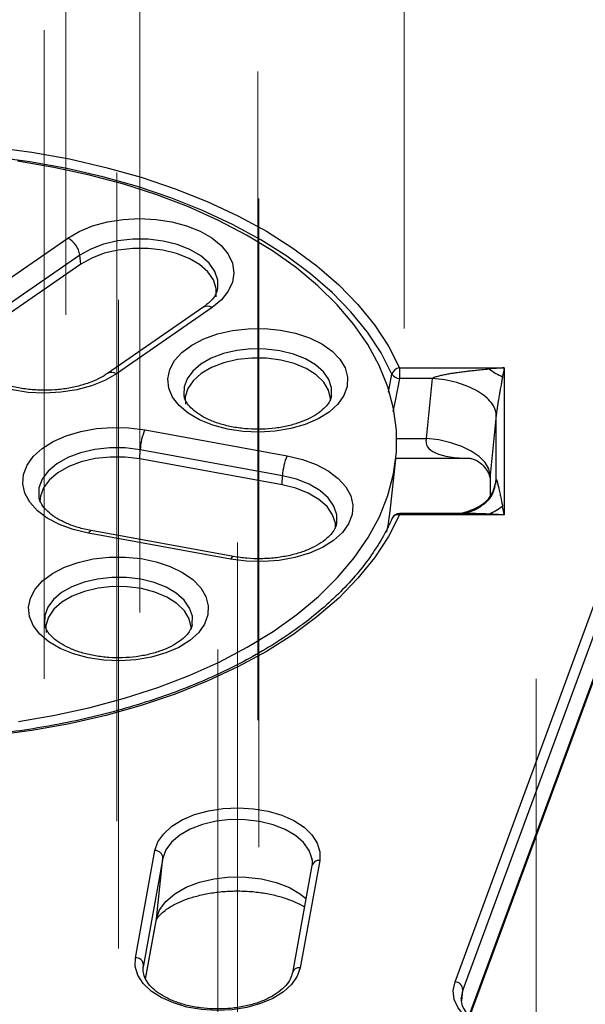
# Model space of a CAD drawing. Header units: millimetres. Extents: x 200 to 5740, y 200 to 4000.
# Tile 26 of 38: x 4349 to 4419, y 2979 to 3102. Entities that reach past the tile are written whole.
import ezdxf

# ---------------------------------------------------------------- set-up
doc = ezdxf.new("R2010")
doc.units = ezdxf.units.MM
doc.header["$LTSCALE"] = 20
doc.linetypes.add('CENTERX2', pattern=[20.32, 12.7, -2.54, 2.54, -2.54])
doc.layers.add('FORMAT', color=7, linetype='Continuous')

msp = doc.modelspace()

# ---------------------------------------------------------------- linework, layer by layer
at = {"color": 7, "linetype": 'Continuous', "lineweight": 25}
for p, q in [((4342.749, 3066.212), (4354.681, 3074.468)), ((4356.201, 3072.33), (4344.27, 3064.074)), ((4356.339, 3071.219), (4356.201, 3072.33)), ((4356.339, 3071.219), (4344.408, 3062.964)), ((4403.039, 2981.545), (4435.057, 3068.505)), ((4436.032, 3067.498), (4404.013, 2980.538)), ((4371.57, 3065.797), (4359.638, 3057.541)), ((4372.708, 3065.785), (4360.776, 3057.53)), ((4404.881, 2977.246), (4435.052, 3059.188)), ((4396.11, 3058.26), (4409.18, 3058.26)), ((4396.11, 3058.26), (4396.11, 3056.939)), ((4409.18, 3058.26), (4409.18, 3039.883)), ((4400.215, 3056.939), (4396.11, 3056.939)), ((4399.458, 3049.438), (4400.215, 3056.939)), ((4408.184, 3052.339), (4407.427, 3044.837)), ((4408.184, 3044.314), (4408.184, 3052.339)), ((4364.334, 3050.514), (4382.094, 3047.276)), ((4363.683, 3046.875), (4363.737, 3048.017)), ((4381.498, 3044.779), (4363.737, 3048.017)), ((4381.443, 3043.637), (4363.683, 3046.875)), ((4394.946, 3040.332), (4395.644, 3046.84)), ((4395.657, 3046.958), (4404.904, 3046.958)), ((4381.443, 3043.637), (4381.498, 3044.779)), ((4407.408, 3044.453), (4407.408, 3042.253)), ((4403.996, 3040.067), (4396.11, 3040.067)), ((4395.194, 3039.468), (4395.157, 3039.356)), ((4409.18, 3039.883), (4396.11, 3039.883)), ((4375.024, 3034.352), (4357.263, 3037.59)), ((4375.383, 3034.686), (4357.622, 3037.924)), ((4363.144, 2984.56), (4365.582, 2997.947)), ((4366.572, 2996.999), (4364.135, 2983.612)), ((4365.759, 2989.415), (4366.572, 2996.999)), ((4385.167, 2996.061), (4382.73, 2982.675)), ((4386.151, 2996.698), (4383.714, 2983.312)), ((4364.398, 2981.891), (4365.724, 2989.175)), ((4364.135, 2983.612), (4364.102, 2983.382))]:
    msp.add_line(p, q, dxfattribs=at)
at = {"color": 8, "linetype": 'Continuous', "lineweight": 25}
for p, q in [((4404.808, 2977.335), (4435.232, 3059.962)), ((4394.712, 3055.203), (4395.157, 3057.454)), ((4395.761, 3049.438), (4399.458, 3049.438)), ((4407.427, 3044.837), (4407.427, 3042.27)), ((4408.113, 3043.689), (4408.184, 3044.314)), ((4396.11, 3039.883), (4396.11, 3040.067)), ((4364.392, 2981.909), (4365.759, 2989.415)), ((4365.724, 2989.175), (4365.759, 2989.415)), ((4404.013, 2980.538), (4403.827, 2979.75)), ((4403.867, 2979.163), (4404.013, 2980.538))]:
    msp.add_line(p, q, dxfattribs=at)
at = {"color": 7, "linetype": 'Continuous', "lineweight": 25, "flags": 128}
for points in [[(4345.442, 3085.831), (4350.215, 3085.195), (4354.892, 3084.353), (4359.446, 3083.309), (4363.849, 3082.07), (4368.079, 3080.643), (4372.109, 3079.035), (4375.918, 3077.256), (4379.482, 3075.316), (4382.784, 3073.226), (4385.802, 3070.999), (4388.52, 3068.646), (4390.923, 3066.181), (4392.996, 3063.619), (4394.728, 3060.973), (4396.11, 3058.26)], [(4395.157, 3057.454), (4393.797, 3060.127), (4392.091, 3062.732), (4390.049, 3065.256), (4387.682, 3067.683), (4385.005, 3070), (4382.033, 3072.194), (4378.782, 3074.252), (4375.271, 3076.163), (4371.52, 3077.914), (4367.551, 3079.498), (4363.386, 3080.904), (4359.049, 3082.124), (4354.564, 3083.152), (4349.958, 3083.981), (4345.257, 3084.607)], [(4348.541, 3014.085), (4353.081, 3014.853), (4357.507, 3015.816), (4361.794, 3016.97), (4365.918, 3018.307), (4369.855, 3019.821), (4373.582, 3021.502), (4377.079, 3023.341), (4380.324, 3025.328), (4383.3, 3027.451), (4385.989, 3029.697), (4388.376, 3032.055), (4390.448, 3034.509), (4392.192, 3037.048), (4393.598, 3039.655), (4394.659, 3042.316), (4395.368, 3045.016), (4395.721, 3047.739), (4395.717, 3050.47), (4395.355, 3053.192), (4394.637, 3055.891), (4393.568, 3058.551), (4392.154, 3061.157), (4390.402, 3063.693), (4388.322, 3066.146), (4385.928, 3068.501), (4383.232, 3070.745), (4380.249, 3072.864), (4376.997, 3074.847), (4373.495, 3076.683), (4369.763, 3078.36), (4365.821, 3079.87), (4361.693, 3081.203), (4357.402, 3082.352), (4352.973, 3083.311), (4348.431, 3084.073)], [(4354.681, 3074.468), (4356.123, 3075.306), (4357.796, 3075.986), (4359.648, 3076.488), (4361.623, 3076.797), (4363.661, 3076.903), (4365.7, 3076.804), (4367.678, 3076.501), (4369.535, 3076.005), (4371.214, 3075.33), (4372.665, 3074.497), (4373.843, 3073.531), (4374.713, 3072.462), (4375.249, 3071.322), (4375.433, 3070.146), (4375.26, 3068.969), (4374.736, 3067.827), (4373.876, 3066.755), (4372.708, 3065.785)], [(4373.225, 3067.128), (4373.234, 3068.175), (4372.882, 3069.239), (4372.178, 3070.244), (4371.147, 3071.15), (4369.83, 3071.923), (4368.278, 3072.532), (4366.549, 3072.955), (4364.71, 3073.175), (4362.833, 3073.184), (4360.988, 3072.981), (4359.247, 3072.575), (4357.678, 3071.98), (4356.339, 3071.219)], [(4360.776, 3057.53), (4359.333, 3056.692), (4357.66, 3056.012), (4355.808, 3055.509), (4353.833, 3055.201), (4351.795, 3055.094), (4349.756, 3055.194), (4347.778, 3055.496), (4345.922, 3055.993), (4344.242, 3056.667), (4342.791, 3057.5), (4341.613, 3058.466), (4340.743, 3059.535), (4340.208, 3060.675), (4340.024, 3061.852), (4340.196, 3063.029), (4340.72, 3064.171), (4341.58, 3065.243), (4342.749, 3066.212)], [(4375.255, 3062.928), (4377.232, 3063.153), (4379.246, 3063.172), (4381.234, 3062.982), (4383.131, 3062.59), (4384.877, 3062.009), (4386.414, 3061.257), (4387.695, 3060.359), (4388.677, 3059.344), (4389.329, 3058.243), (4389.631, 3057.093), (4389.572, 3055.93), (4389.154, 3054.793), (4388.391, 3053.716), (4387.307, 3052.736), (4385.937, 3051.882), (4384.326, 3051.184), (4382.524, 3050.663), (4380.591, 3050.337), (4378.587, 3050.214), (4376.578, 3050.301), (4374.627, 3050.593), (4372.799, 3051.081), (4371.151, 3051.75), (4369.736, 3052.578), (4368.6, 3053.539), (4367.779, 3054.601), (4367.301, 3055.731), (4367.179, 3056.892), (4367.418, 3058.047), (4368.011, 3059.159), (4368.938, 3060.191), (4370.17, 3061.112), (4371.667, 3061.891), (4373.38, 3062.503), (4375.255, 3062.928)], [(4375.862, 3059.282), (4374.16, 3058.882), (4372.633, 3058.293), (4371.342, 3057.539), (4370.341, 3056.65), (4369.67, 3055.663), (4369.357, 3054.618), (4369.379, 3053.731)], [(4387.488, 3054.118), (4387.487, 3054.417), (4387.243, 3055.468), (4386.639, 3056.469), (4385.697, 3057.38), (4384.458, 3058.162), (4382.97, 3058.784), (4381.297, 3059.221), (4379.505, 3059.455), (4377.668, 3059.475), (4375.862, 3059.282)], [(4357.263, 3037.59), (4355.373, 3038.042), (4353.648, 3038.677), (4352.14, 3039.476), (4350.895, 3040.413), (4349.951, 3041.461), (4349.337, 3042.588), (4349.071, 3043.759), (4349.161, 3044.939), (4349.605, 3046.092), (4350.389, 3047.183), (4351.489, 3048.179), (4352.872, 3049.05), (4354.496, 3049.769), (4356.311, 3050.313), (4358.263, 3050.668), (4360.292, 3050.822), (4362.336, 3050.77), (4364.334, 3050.514)], [(4407.427, 3044.837), (4407.264, 3045.632), (4406.803, 3046.418), (4406.063, 3047.165), (4405.072, 3047.846), (4403.867, 3048.433), (4402.494, 3048.906), (4401.005, 3049.245), (4399.458, 3049.438)], [(4382.094, 3047.276), (4383.984, 3046.823), (4385.709, 3046.188), (4387.217, 3045.389), (4388.462, 3044.452), (4389.406, 3043.404), (4390.02, 3042.277), (4390.287, 3041.106), (4390.196, 3039.926), (4389.753, 3038.773), (4388.969, 3037.682), (4387.868, 3036.686), (4386.485, 3035.815), (4384.861, 3035.097), (4383.046, 3034.552), (4381.094, 3034.197), (4379.066, 3034.043), (4377.021, 3034.095), (4375.024, 3034.352)], [(4363.683, 3046.875), (4361.846, 3047.098), (4359.968, 3047.111), (4358.122, 3046.911), (4356.38, 3046.508), (4354.807, 3045.916), (4353.464, 3045.158), (4352.403, 3044.264), (4351.665, 3043.267), (4351.278, 3042.206), (4351.22, 3041.566)], [(4388.133, 3038.206), (4388.101, 3038.843), (4387.756, 3039.909), (4387.057, 3040.915), (4386.032, 3041.823), (4384.719, 3042.598), (4383.17, 3043.211), (4381.443, 3043.637)], [(4394.496, 3037.711), (4394.672, 3038.529), (4394.946, 3040.332)], [(4396.11, 3039.883), (4394.728, 3037.17), (4392.996, 3034.524), (4390.923, 3031.962), (4388.52, 3029.497), (4385.802, 3027.144), (4382.784, 3024.917), (4379.482, 3022.827), (4375.918, 3020.887), (4372.109, 3019.108), (4368.079, 3017.5), (4363.849, 3016.073), (4359.446, 3014.834), (4354.892, 3013.79), (4350.215, 3012.948), (4345.442, 3012.312)], [(4357.865, 3034.376), (4359.841, 3034.601), (4361.856, 3034.62), (4363.844, 3034.43), (4365.741, 3034.038), (4367.486, 3033.457), (4369.024, 3032.705), (4370.305, 3031.807), (4371.287, 3030.792), (4371.939, 3029.691), (4372.24, 3028.541), (4372.181, 3027.378), (4371.763, 3026.241), (4371, 3025.164), (4369.917, 3024.184), (4368.547, 3023.33), (4366.935, 3022.632), (4365.134, 3022.111), (4363.2, 3021.785), (4361.197, 3021.662), (4359.187, 3021.749), (4357.237, 3022.041), (4355.408, 3022.529), (4353.76, 3023.198), (4352.345, 3024.026), (4351.209, 3024.987), (4350.389, 3026.049), (4349.91, 3027.179), (4349.789, 3028.34), (4350.028, 3029.495), (4350.621, 3030.607), (4351.548, 3031.639), (4352.78, 3032.56), (4354.276, 3033.339), (4355.99, 3033.951), (4357.865, 3034.376)], [(4358.472, 3030.73), (4356.77, 3030.33), (4355.242, 3029.741), (4353.952, 3028.987), (4352.95, 3028.098), (4352.279, 3027.111), (4351.966, 3026.066), (4351.989, 3025.179)], [(4370.098, 3025.566), (4370.096, 3025.865), (4369.853, 3026.916), (4369.248, 3027.917), (4368.307, 3028.828), (4367.067, 3029.61), (4365.58, 3030.232), (4363.906, 3030.669), (4362.114, 3030.903), (4360.278, 3030.923), (4358.472, 3030.73)], [(4365.582, 2997.947), (4365.955, 2999.027), (4366.667, 3000.049), (4367.691, 3000.979), (4368.994, 3001.784), (4370.531, 3002.437), (4372.25, 3002.915), (4374.091, 3003.204), (4375.994, 3003.292), (4377.892, 3003.177), (4379.721, 3002.862), (4381.418, 3002.359), (4382.927, 3001.684), (4384.195, 3000.861), (4385.18, 2999.917), (4385.847, 2998.885), (4386.174, 2997.8), (4386.151, 2996.698)], [(4385.194, 2996.768), (4385.172, 2996.928), (4385.135, 2997.125)], [(4383.714, 2983.312), (4383.34, 2982.232), (4382.629, 2981.21), (4381.604, 2980.28), (4380.301, 2979.475), (4378.764, 2978.822), (4377.046, 2978.343), (4375.204, 2978.055), (4373.302, 2977.967), (4371.404, 2978.082), (4369.575, 2978.396), (4367.877, 2978.9), (4366.369, 2979.574), (4365.1, 2980.398), (4364.116, 2981.341), (4363.448, 2982.373), (4363.121, 2983.459), (4363.144, 2984.56)], [(4423.269, 2979.063), (4422.702, 2978.011), (4421.81, 2977.037), (4420.622, 2976.175), (4419.181, 2975.453), (4417.534, 2974.896), (4415.738, 2974.524), (4413.854, 2974.348), (4411.947, 2974.375), (4410.08, 2974.604), (4408.318, 2975.027), (4406.721, 2975.63), (4405.342, 2976.392), (4404.23, 2977.287), (4403.422, 2978.285), (4402.945, 2979.352), (4402.816, 2980.451), (4403.039, 2981.545)], [(4403.827, 2979.75), (4403.81, 2979.487), (4403.809, 2979.418)]]:
    msp.add_lwpolyline(points, dxfattribs=at)
at = {"color": 8, "linetype": 'Continuous', "lineweight": 25, "flags": 128}
for points in [[(4373.412, 3068.21), (4373.413, 3069.228), (4373.055, 3070.312), (4372.337, 3071.336), (4371.287, 3072.259), (4369.945, 3073.046), (4368.364, 3073.667), (4366.602, 3074.098), (4364.729, 3074.322), (4362.816, 3074.331), (4360.937, 3074.125), (4359.164, 3073.71), (4357.565, 3073.104), (4356.201, 3072.33)], [(4375.812, 3060.425), (4374.128, 3060.033), (4372.609, 3059.46), (4371.314, 3058.726), (4370.291, 3057.861), (4369.58, 3056.897), (4369.209, 3055.871), (4369.191, 3054.824), (4369.209, 3054.718)], [(4387.619, 3054.731), (4387.635, 3055.768), (4387.298, 3056.797), (4386.62, 3057.769), (4385.626, 3058.646), (4384.355, 3059.394), (4382.856, 3059.984), (4381.186, 3060.395), (4379.41, 3060.609), (4377.595, 3060.619), (4375.812, 3060.425)], [(4396.11, 3056.939), (4395.559, 3054.15), (4395.291, 3052.798)], [(4363.737, 3048.017), (4361.865, 3048.245), (4359.953, 3048.258), (4358.072, 3048.055), (4356.297, 3047.644), (4354.694, 3047.041), (4353.326, 3046.269), (4352.246, 3045.358), (4351.493, 3044.342), (4351.099, 3043.262), (4351.077, 3042.157), (4351.078, 3042.153)], [(4388.278, 3038.903), (4388.28, 3039.896), (4387.928, 3040.982), (4387.217, 3042.007), (4386.172, 3042.932), (4384.835, 3043.721), (4383.256, 3044.345), (4381.498, 3044.779)], [(4357.263, 3037.59), (4357.371, 3037.759), (4357.474, 3037.872), (4357.571, 3037.923), (4357.622, 3037.924)], [(4375.383, 3034.686), (4375.332, 3034.685), (4375.235, 3034.634), (4375.131, 3034.521), (4375.024, 3034.352)], [(4358.421, 3031.873), (4356.738, 3031.481), (4355.219, 3030.908), (4353.923, 3030.174), (4352.9, 3029.309), (4352.189, 3028.345), (4351.818, 3027.319), (4351.8, 3026.272), (4351.818, 3026.166)], [(4370.229, 3026.179), (4370.244, 3027.216), (4369.907, 3028.245), (4369.229, 3029.217), (4368.236, 3030.094), (4366.965, 3030.842), (4365.466, 3031.432), (4363.796, 3031.843), (4362.019, 3032.057), (4360.205, 3032.067), (4358.421, 3031.873)], [(4385.135, 2997.125), (4384.827, 2997.967), (4384.137, 2998.947), (4383.129, 2999.83), (4381.842, 3000.583), (4380.325, 3001.176), (4378.637, 3001.587), (4376.843, 3001.8), (4375.011, 3001.807), (4373.212, 3001.607), (4371.515, 3001.209), (4369.985, 3000.627), (4368.681, 2999.884), (4367.654, 2999.009), (4366.942, 2998.035), (4366.572, 2996.999)], [(4365.759, 2989.415), (4366.16, 2990.541), (4366.935, 2991.601), (4368.053, 2992.553), (4369.47, 2993.361), (4371.134, 2993.993), (4372.98, 2994.427), (4374.936, 2994.644), (4376.929, 2994.636), (4378.88, 2994.404), (4380.716, 2993.957), (4382.365, 2993.312), (4383.764, 2992.493), (4384.422, 2991.968)]]:
    msp.add_lwpolyline(points, dxfattribs=at)
at = {"color": 7, "linetype": 'Continuous', "lineweight": 25}
for centre, radius, start, end in [((4353.32, 3071.89), 2.915, 8.67106, 62.17043), ((4396.24, 3057.14), 1.127, 96.61178, 163.80176), ((4396.189, 3058.225), 1.288, 216.74363, 266.46288), ((4370.288, 3047.771), 6.556, 155.274, 177.84814), ((4388.049, 3044.533), 6.556, 155.274, 177.84814), ((4396.11, 3039.067), 1, 90, 156.3126), ((4365.607, 2996.982), 0.965, 1.01577, 91.52071), ((4363.17, 2983.595), 0.965, 1.01577, 91.52071), ((4402.985, 2980.518), 1.029, 1.11388, 86.98676)]:
    msp.add_arc(centre, radius, start, end, dxfattribs=at)
at = {"color": 8, "linetype": 'Continuous', "lineweight": 25}
for centre, radius, start, end in [((4372.129, 3064.81), 1.134, 59.30623, 119.52584), ((4360.197, 3056.581), 1.111, 58.58151, 119.9057), ((4395.919, 3039.086), 0.82, 76.56639, 152.17043), ((4386.031, 2995.806), 0.901, 82.34111, 163.53714), ((4383.574, 2982.45), 0.874, 80.79363, 165.08462)]:
    msp.add_arc(centre, radius, start, end, dxfattribs=at)
at = {"color": 7, "linetype": 'Continuous', "lineweight": 25}
for centre, major_axis, ratio, start_param, end_param in [((4409.18, 3057.443), (9, 0.582), 0.0903519, 1.564953, 1.7761284), ((4409.18, 3057.443), (0.989, 5.259), 0.0285129, 1.4202711, 1.6314465), ((4409.18, 3039.067), (9, -0.582), 0.0903519, 1.5766396, 1.787815), ((4409.18, 3039.067), (-0.989, 5.259), 0.0285129, 4.8629142, 5.0740896)]:
    msp.add_ellipse(centre, major_axis=major_axis, ratio=ratio, start_param=start_param, end_param=end_param, dxfattribs=at)
at = {"color": 8, "linetype": 'Continuous', "lineweight": 25}
for major_axis, ratio, start_param, end_param in [((12.966, 3.176), 0.2978549, 2.9814967, 4.0241564), ((4.645, 8.483), 0.2182461, 2.6750176, 2.7622841)]:
    msp.add_ellipse((4412.408, 3051.958), major_axis=major_axis, ratio=ratio, start_param=start_param, end_param=end_param, dxfattribs=at)
at = {"color": 7, "linetype": 'Continuous', "lineweight": 25}
for points, knots in [([(4373.374, 3068.184), (4373.364, 3068.07), (4373.336, 3067.766), (4373.038, 3067.207), (4372.487, 3066.501), (4371.883, 3066.037), (4371.57, 3065.797)], [0, 0, 0, 0, 0.1689575, 0.4485624, 0.7143511, 1, 1, 1, 1]), ([(4359.638, 3057.541), (4359.46, 3057.424), (4358.938, 3057.082), (4357.884, 3056.566), (4356.438, 3056.062), (4354.828, 3055.695), (4353.112, 3055.483), (4351.345, 3055.438), (4349.59, 3055.562), (4347.909, 3055.852), (4346.362, 3056.29), (4345.003, 3056.854), (4343.877, 3057.51), (4343.013, 3058.215), (4342.433, 3058.919), (4342.133, 3059.49), (4342.091, 3059.796), (4342.076, 3059.913)], [0, 0, 0, 0, 0.0363663, 0.1065137, 0.1771591, 0.2483651, 0.3200497, 0.3920276, 0.4640824, 0.5359357, 0.6073445, 0.6781043, 0.7480879, 0.8173978, 0.8866147, 0.9570047, 1, 1, 1, 1]), ([(4400.215, 3056.939), (4400.225, 3056.95), (4400.249, 3056.973), (4400.294, 3057.004), (4400.358, 3057.04), (4400.444, 3057.08), (4400.588, 3057.137), (4400.797, 3057.205), (4401.131, 3057.295), (4401.589, 3057.398), (4402.136, 3057.502), (4402.681, 3057.593), (4403.231, 3057.676), (4403.816, 3057.756), (4404.412, 3057.831), (4405.004, 3057.899), (4405.644, 3057.968), (4406.417, 3058.045), (4406.989, 3058.094), (4407.294, 3058.121)], [0, 0, 0, 0, 0.00671457, 0.01454239, 0.02360237, 0.03780168, 0.05461767, 0.08820194, 0.12921584, 0.19845175, 0.28283703, 0.36003346, 0.42785303, 0.51371981, 0.60501156, 0.67704318, 0.76139194, 0.87262324, 1, 1, 1, 1]), ([(4408.971, 3057.153), (4408.937, 3056.97), (4408.873, 3056.627), (4408.789, 3056.163), (4408.719, 3055.772), (4408.653, 3055.4), (4408.587, 3055.019), (4408.522, 3054.638), (4408.461, 3054.274), (4408.399, 3053.893), (4408.337, 3053.503), (4408.286, 3053.165), (4408.249, 3052.903), (4408.226, 3052.728), (4408.21, 3052.597), (4408.199, 3052.504), (4408.19, 3052.42), (4408.186, 3052.364), (4408.184, 3052.339)], [0, 0, 0, 0, 0.1273783, 0.2386129, 0.3165597, 0.3909976, 0.4862899, 0.565874, 0.6363674, 0.7171772, 0.8015574, 0.8708015, 0.9118098, 0.9454012, 0.9622121, 0.9764171, 0.9895308, 1, 1, 1, 1]), ([(4408.184, 3052.339), (4408.176, 3052.864), (4407.963, 3053.405), (4407.157, 3054.433), (4406.566, 3054.921), (4405.092, 3055.772), (4404.21, 3056.135), (4402.291, 3056.679), (4401.253, 3056.861), (4400.215, 3056.939)], [0, 0, 0, 0, 0.25, 0.25, 0.5, 0.5, 0.75, 0.75, 1, 1, 1, 1]), ([(4387.6, 3054.742), (4387.597, 3054.692), (4387.585, 3054.463), (4387.363, 3054.006), (4386.871, 3053.336), (4386.086, 3052.646), (4385.02, 3051.992), (4383.729, 3051.431), (4382.251, 3050.991), (4380.634, 3050.695), (4378.932, 3050.56), (4377.209, 3050.594), (4375.527, 3050.795), (4373.95, 3051.154), (4372.537, 3051.649), (4371.34, 3052.251), (4370.395, 3052.919), (4369.73, 3053.602), (4369.336, 3054.226), (4369.256, 3054.571), (4369.218, 3054.734)], [0, 0, 0, 0, 0.01630325, 0.07541325, 0.13085724, 0.19001657, 0.24799227, 0.30596174, 0.36435807, 0.42324234, 0.48248847, 0.54191176, 0.60129858, 0.66039161, 0.7189941, 0.77694816, 0.83422741, 0.89116285, 0.94851247, 1, 1, 1, 1]), ([(4404.927, 3046.955), (4404.924, 3046.956), (4404.916, 3046.957), (4405.274, 3046.89), (4405.871, 3046.618), (4406.572, 3046.076), (4407.106, 3045.372), (4407.364, 3044.73), (4407.393, 3044.546), (4407.406, 3044.467)], [0, 0, 0, 0, 0.0968411, 0.2508062, 0.4087864, 0.5770827, 0.7558384, 0.8951625, 1, 1, 1, 1]), ([(4408.184, 3044.314), (4408.185, 3044.317), (4408.188, 3044.325), (4408.193, 3044.327), (4408.2, 3044.323), (4408.21, 3044.307), (4408.226, 3044.272), (4408.249, 3044.206), (4408.286, 3044.082), (4408.337, 3043.891), (4408.398, 3043.644), (4408.458, 3043.385), (4408.519, 3043.115), (4408.584, 3042.82), (4408.651, 3042.513), (4408.716, 3042.202), (4408.787, 3041.86), (4408.873, 3041.441), (4408.937, 3041.123), (4408.971, 3040.954)], [0, 0, 0, 0, 0.0067146, 0.0145424, 0.0236024, 0.0378017, 0.0546177, 0.0882019, 0.1292158, 0.1984517, 0.282837, 0.3600335, 0.427853, 0.5137198, 0.6050116, 0.6770432, 0.7613919, 0.8726232, 1, 1, 1, 1]), ([(4408.027, 3043.488), (4407.883, 3042.989), (4407.637, 3042.131), (4406.429, 3040.98), (4405.074, 3040.249), (4404.313, 3040.124), (4403.96, 3040.067)], [0, 0, 0, 0, 0.3316646, 0.5697203, 0.800286, 1, 1, 1, 1]), ([(4357.622, 3037.924), (4357.339, 3037.98), (4356.511, 3038.145), (4355.235, 3038.531), (4353.899, 3039.105), (4352.802, 3039.769), (4351.969, 3040.476), (4351.421, 3041.178), (4351.149, 3041.726), (4351.119, 3042.019), (4351.108, 3042.121)], [0, 0, 0, 0, 0.0746529, 0.2182502, 0.3606673, 0.5015126, 0.6410779, 0.7806233, 0.9230719, 1, 1, 1, 1]), ([(4395.194, 3039.468), (4394.999, 3039.043), (4394.426, 3037.796), (4393.247, 3035.762), (4391.562, 3033.396), (4389.587, 3031.102), (4387.336, 3028.892), (4384.819, 3026.775), (4382.048, 3024.763), (4379.036, 3022.865), (4375.798, 3021.091), (4372.348, 3019.45), (4368.705, 3017.95), (4364.885, 3016.6), (4360.907, 3015.406), (4356.792, 3014.374), (4352.56, 3013.51), (4348.231, 3012.819), (4343.828, 3012.304), (4339.371, 3011.967), (4334.885, 3011.811), (4330.39, 3011.836), (4325.909, 3012.043), (4321.465, 3012.429), (4317.08, 3012.994), (4312.775, 3013.734), (4308.573, 3014.646), (4304.494, 3015.723), (4300.558, 3016.962), (4296.785, 3018.355), (4293.195, 3019.895), (4289.803, 3021.574), (4286.628, 3023.383), (4283.684, 3025.312), (4280.988, 3027.351), (4278.543, 3029.489), (4276.393, 3031.72), (4274.933, 3033.425), (4274.285, 3034.4), (4274.162, 3034.584)], [0, 0, 0, 0, 0.0146168, 0.0427931, 0.0709058, 0.0989495, 0.1269431, 0.1549042, 0.182847, 0.2107816, 0.2387146, 0.2666496, 0.2945899, 0.3225369, 0.3504912, 0.3784526, 0.4064205, 0.434394, 0.4623721, 0.4903537, 0.5183375, 0.5463224, 0.5743071, 0.60229, 0.6302698, 0.6582454, 0.6862154, 0.7141787, 0.7421343, 0.7700813, 0.7980191, 0.8259475, 0.8538674, 0.8817807, 0.9096909, 0.9376021, 0.9655222, 0.9934629, 1, 1, 1, 1]), ([(4388.239, 3038.873), (4388.221, 3038.728), (4388.179, 3038.394), (4387.839, 3037.791), (4387.238, 3037.09), (4386.351, 3036.388), (4385.191, 3035.735), (4383.814, 3035.184), (4382.261, 3034.762), (4380.579, 3034.487), (4378.826, 3034.379), (4377.063, 3034.43), (4375.939, 3034.601), (4375.383, 3034.686)], [0, 0, 0, 0, 0.0710663, 0.1627606, 0.250588, 0.3441628, 0.4367848, 0.5295692, 0.623049, 0.7172261, 0.8118913, 0.9067696, 1, 1, 1, 1]), ([(4370.209, 3026.19), (4370.207, 3026.14), (4370.195, 3025.911), (4369.973, 3025.454), (4369.481, 3024.784), (4368.695, 3024.094), (4367.629, 3023.439), (4366.338, 3022.878), (4364.861, 3022.439), (4363.244, 3022.143), (4361.542, 3022.008), (4359.818, 3022.042), (4358.136, 3022.243), (4356.56, 3022.602), (4355.147, 3023.097), (4353.95, 3023.699), (4353.004, 3024.367), (4352.339, 3025.05), (4351.946, 3025.674), (4351.865, 3026.019), (4351.827, 3026.182)], [0, 0, 0, 0, 0.0163033, 0.0754132, 0.1308572, 0.1900166, 0.2479923, 0.3059617, 0.3643581, 0.4232423, 0.4824885, 0.5419118, 0.6012986, 0.6603916, 0.7189941, 0.7769482, 0.8342274, 0.8911628, 0.9485125, 1, 1, 1, 1]), ([(4385.132, 2997.052), (4385.144, 2997.017), (4385.266, 2996.681), (4385.214, 2996.354), (4385.167, 2996.061)], [0, 0, 0, 0, 0.1043635, 1, 1, 1, 1]), ([(4365.724, 2989.175), (4365.727, 2989.187), (4365.734, 2989.222), (4365.801, 2989.398), (4366.077, 2989.794), (4366.611, 2990.318), (4367.437, 2990.905), (4368.519, 2991.479), (4369.838, 2991.999), (4371.36, 2992.427), (4373.04, 2992.735), (4374.823, 2992.9), (4376.649, 2992.911), (4378.454, 2992.766), (4380.169, 2992.473), (4381.745, 2992.051), (4383.087, 2991.53), (4383.92, 2991.128), (4384.216, 2990.923), (4384.23, 2990.913)], [0, 0, 0, 0, 0.0338875, 0.0995419, 0.1596384, 0.2229053, 0.2845886, 0.3465571, 0.409511, 0.4736629, 0.5388742, 0.6048606, 0.6712842, 0.7377922, 0.8039234, 0.8693306, 0.9337163, 0.996889, 1, 1, 1, 1]), ([(4382.73, 2982.675), (4382.7, 2982.544), (4382.612, 2982.161), (4382.268, 2981.489), (4381.574, 2980.686), (4380.582, 2979.93), (4379.357, 2979.279), (4377.933, 2978.755), (4376.354, 2978.378), (4374.671, 2978.166), (4372.943, 2978.127), (4371.231, 2978.264), (4369.596, 2978.572), (4368.096, 2979.035), (4366.784, 2979.632), (4365.705, 2980.333), (4364.888, 2981.101), (4364.353, 2981.898), (4364.061, 2982.719), (4364.105, 2983.271), (4364.128, 2983.565)], [0, 0, 0, 0, 0.02867927, 0.0840273, 0.14300451, 0.19994532, 0.25637231, 0.3128043, 0.36943984, 0.42628101, 0.48325041, 0.54024738, 0.59713724, 0.65380428, 0.71015221, 0.7661384, 0.82189053, 0.87777011, 0.93485896, 1, 1, 1, 1]), ([(4422.331, 2978.592), (4422.275, 2978.459), (4422.104, 2978.048), (4421.6, 2977.358), (4420.709, 2976.571), (4419.568, 2975.878), (4418.214, 2975.303), (4416.688, 2974.869), (4415.037, 2974.594), (4413.32, 2974.489), (4411.594, 2974.56), (4409.923, 2974.805), (4408.366, 2975.211), (4406.978, 2975.761), (4405.806, 2976.427), (4404.887, 2977.174), (4404.248, 2977.965), (4403.874, 2978.743), (4403.839, 2979.243), (4403.822, 2979.489)], [0, 0, 0, 0, 0.0307467, 0.0945852, 0.1560895, 0.2165495, 0.2768901, 0.3373969, 0.3981386, 0.4590534, 0.5200395, 0.5809687, 0.6417025, 0.7021305, 0.7621765, 0.8218857, 0.8815493, 0.9419336, 1, 1, 1, 1])]:
    msp.add_open_spline(points, degree=3, knots=knots, dxfattribs=at)
for points in [[(4407.294, 3058.121), (4407.861, 3057.713), (4408.428, 3057.385), (4408.971, 3057.153)], [(4408.971, 3040.954), (4408.428, 3040.532), (4407.861, 3040.204), (4407.294, 3039.986)]]:
    msp.add_open_spline(points, degree=3, dxfattribs=at)
at = {"color": 8, "linetype": 'Continuous', "lineweight": 25}
for points, knots in [([(4403.698, 3040.064), (4404.446, 3040.288), (4406.1, 3040.784), (4407.795, 3042.333), (4408.055, 3043.653), (4408.184, 3044.314)], [0, 0, 0, 0, 0.2923729, 0.6461864, 1, 1, 1, 1]), ([(4407.294, 3039.986), (4406.722, 3040.009), (4405.622, 3040.055), (4404.524, 3040.061), (4403.996, 3040.064)], [0, 0, 0, 0, 0.5194254, 1, 1, 1, 1])]:
    msp.add_open_spline(points, degree=3, knots=knots, dxfattribs=at)
at = {"layer": 'FORMAT', "linetype": 'CENTERX2', "lineweight": 18}
for p, q in [((4354.439, 3064.863), (4354.439, 3152.497)), ((4396.687, 3063.158), (4396.687, 3150.791)), ((4363.694, 3108.721), (4363.694, 3027.677)), ((4351.762, 3100.465), (4351.762, 3019.421)), ((4378.413, 3095.296), (4378.413, 3014.252)), ((4360.798, 3082.646), (4360.798, 3001.602)), ((4378.559, 3079.408), (4378.559, 2998.364)), ((4361.022, 3066.744), (4361.022, 2985.7)), ((4375.866, 2948.801), (4375.866, 3036.435)), ((4373.429, 2935.415), (4373.429, 3023.049)), ((4413.154, 2931.783), (4413.154, 3019.416))]:
    msp.add_line(p, q, dxfattribs=at)

doc.saveas('drawing.dxf')
